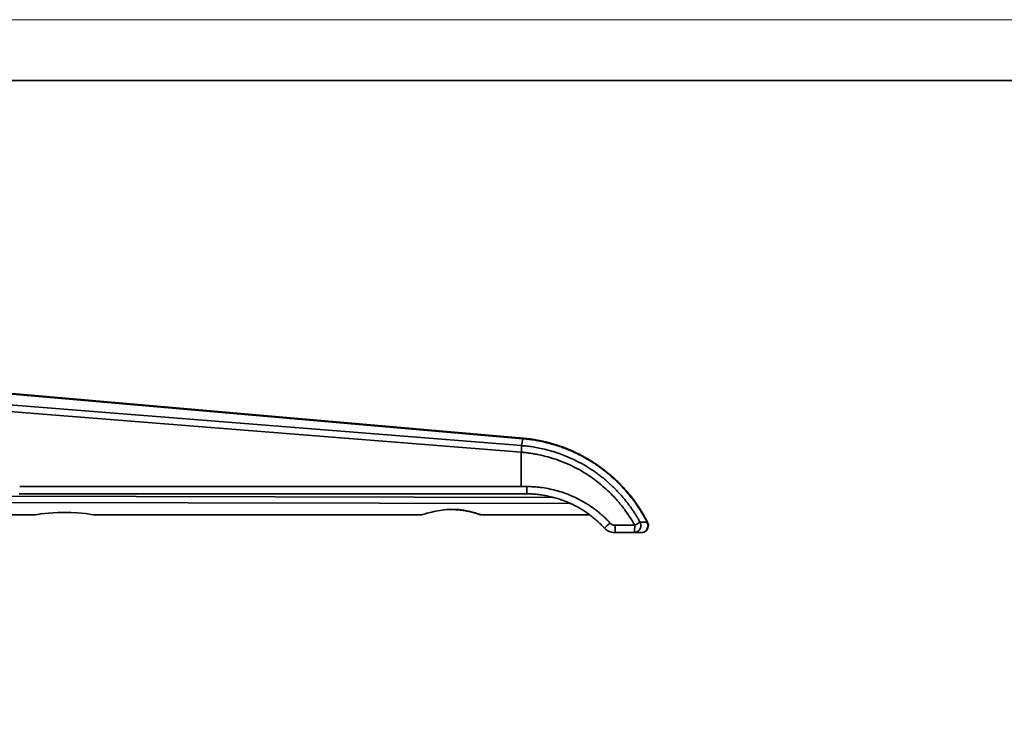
# Model space of a CAD drawing. Header units: millimetres. Extents: x 2485 to 2999, y 1640 to 2004.
# Tile 31 of 32: x 2740 to 2880, y 1906 to 2004. Entities that reach past the tile are written whole.
import ezdxf

# ---------------------------------------------------------------- set-up
doc = ezdxf.new("R2010")
doc.units = ezdxf.units.MM
doc.layers.add('粗实线层', color=7, linetype='Continuous', lineweight=35)
doc.layers.add('细实线层', color=3, linetype='Continuous', lineweight=18)

msp = doc.modelspace()

# ---------------------------------------------------------------- linework, layer by layer
at = {"layer": '粗实线层'}
for p, q in [((2811.396, 1944.425), (2722.022, 1952.247)), ((2811.408, 1944.487), (2722.026, 1952.307)), ((2811.151, 1942.505), (2719.347, 1949.83)), ((2811.182, 1943.454), (2719.378, 1950.779)), ((2811.211, 1943.451), (2811.396, 1944.425)), ((2811.211, 1943.451), (2811.182, 1943.453)), ((2811.16, 1937.627), (2811.151, 1942.505)), ((2811.179, 1942.503), (2811.151, 1942.505)), ((2739.965, 1937.627), (2811.16, 1937.627)), ((2811.96, 1937.627), (2811.16, 1937.627)), ((2720.774, 1936.33), (2815.769, 1936.065)), ((2739.873, 1936.592), (2811.105, 1936.592)), ((2811.105, 1936.592), (2811.904, 1936.592)), ((2818.184, 1935.211), (2720.735, 1935.367)), ((2801.623, 1934.358), (2801.88, 1934.346)), ((2801.81, 1934.338), (2801.949, 1934.332)), ((2736.503, 1933.592), (2742.003, 1933.592)), ((2742.003, 1933.592), (2742.036, 1933.597)), ((2742.036, 1933.597), (2742.088, 1933.606)), ((2746.511, 1933.958), (2747.213, 1933.941)), ((2750.503, 1933.592), (2797.003, 1933.592)), ((2797.003, 1933.592), (2797.017, 1933.596)), ((2805.503, 1933.592), (2820.851, 1933.592)), ((2827.154, 1931.092), (2828.149, 1931.092))]:
    msp.add_line(p, q, dxfattribs=at)
msp.add_lwpolyline([(2515.413, 1995.295), (2990.026, 1995.295), (2990.026, 1646.849), (2515.413, 1646.849)], close=True, dxfattribs=at)
at = {"layer": '粗实线层', "flags": 128}
for points in [[(2750.503, 1933.592), (2750.503, 1933.592), (2750.478, 1933.596), (2750.099, 1933.662), (2749.296, 1933.78), (2748.141, 1933.897), (2746.769, 1933.961), (2745.356, 1933.944), (2744.05, 1933.858), (2742.977, 1933.737), (2742.263, 1933.634), (2742.003, 1933.592), (2742.003, 1933.592)], [(2827.289, 1931.092), (2827.221, 1931.096), (2827.167, 1931.107)]]:
    msp.add_lwpolyline(points, dxfattribs=at)
at = {"layer": '粗实线层'}
msp.add_arc((2817.281, 1939.091), 9.285, 307.63735, 314.33407, dxfattribs=at)
for points in [[(2811.396, 1944.425), (2811.402, 1944.466), (2811.406, 1944.487), (2811.408, 1944.487)], [(2822.951, 1931.739), (2823.328, 1931.329), (2823.869, 1931.092), (2824.424, 1931.092)], [(2827.268, 1932.127), (2826.346, 1932.127), (2825.428, 1932.127), (2824.511, 1932.127)], [(2829.099, 1932.545), (2829.171, 1932.405), (2829.208, 1932.249), (2829.208, 1932.092)], [(2824.424, 1931.092), (2825.335, 1931.092), (2826.246, 1931.092), (2827.154, 1931.092)], [(2827.154, 1931.092), (2827.155, 1931.092), (2827.156, 1931.092), (2827.158, 1931.092)], [(2828.149, 1931.092), (2828.189, 1931.092), (2828.208, 1931.092), (2828.208, 1931.092)]]:
    msp.add_open_spline(points, degree=3, dxfattribs=at)
for points, knots in [([(2811.396, 1944.425), (2811.542, 1944.411), (2811.83, 1944.384), (2812.257, 1944.333), (2812.675, 1944.276), (2813.083, 1944.212), (2813.482, 1944.141), (2813.872, 1944.065), (2814.252, 1943.984), (2814.623, 1943.898), (2814.984, 1943.808), (2815.336, 1943.714), (2815.678, 1943.616), (2816.01, 1943.515), (2816.333, 1943.412), (2816.647, 1943.306), (2816.951, 1943.198), (2817.246, 1943.089), (2817.532, 1942.978), (2817.809, 1942.867), (2818.076, 1942.755), (2818.335, 1942.643), (2818.584, 1942.531), (2818.825, 1942.42), (2819.057, 1942.309), (2819.28, 1942.199), (2819.494, 1942.091), (2819.7, 1941.984), (2819.898, 1941.878), (2820.087, 1941.775), (2820.269, 1941.674), (2820.442, 1941.575), (2820.607, 1941.479), (2820.764, 1941.386), (2820.913, 1941.295), (2821.055, 1941.208), (2821.189, 1941.124), (2821.315, 1941.044), (2821.434, 1940.967), (2821.546, 1940.894), (2821.65, 1940.825), (2822.029, 1940.571), (2822.666, 1940.117), (2823.531, 1939.433), (2824.343, 1938.721), (2825.103, 1937.988), (2825.811, 1937.236), (2826.467, 1936.47), (2827.074, 1935.694), (2827.632, 1934.91), (2828.143, 1934.123), (2828.61, 1933.336), (2828.89, 1932.803), (2829.028, 1932.54)], [0, 0, 0, 0, 0.0197417, 0.0391135, 0.0581147, 0.0767449, 0.0950035, 0.1128899, 0.1304037, 0.1475449, 0.1643138, 0.180711, 0.1967368, 0.2123917, 0.2276759, 0.2425898, 0.2571335, 0.271307, 0.2851101, 0.2985425, 0.311604, 0.3242944, 0.3366136, 0.3485614, 0.3601378, 0.3713427, 0.382176, 0.3926379, 0.4027286, 0.412448, 0.4217963, 0.4307735, 0.4393797, 0.4476148, 0.455479, 0.4629722, 0.4700945, 0.4768459, 0.4832263, 0.4892357, 0.4948742, 0.5001418, 0.5508702, 0.6005482, 0.6491662, 0.6967197, 0.743214, 0.7886555, 0.833046, 0.8763785, 0.9186462, 0.9598508, 1, 1, 1, 1]), ([(2829.099, 1932.545), (2829.03, 1932.679), (2828.892, 1932.947), (2828.674, 1933.343), (2828.448, 1933.737), (2828.213, 1934.127), (2827.968, 1934.514), (2827.715, 1934.897), (2827.454, 1935.275), (2827.183, 1935.649), (2826.904, 1936.019), (2826.616, 1936.384), (2826.319, 1936.744), (2826.014, 1937.098), (2825.701, 1937.447), (2825.379, 1937.79), (2825.049, 1938.127), (2824.711, 1938.459), (2824.364, 1938.783), (2824.009, 1939.102), (2823.647, 1939.413), (2823.276, 1939.718), (2822.898, 1940.015), (2822.513, 1940.305), (2822.12, 1940.587), (2821.719, 1940.861), (2821.312, 1941.127), (2820.897, 1941.385), (2820.475, 1941.634), (2820.047, 1941.874), (2819.613, 1942.106), (2819.171, 1942.328), (2818.724, 1942.541), (2818.27, 1942.745), (2817.811, 1942.939), (2817.346, 1943.122), (2816.876, 1943.296), (2816.4, 1943.46), (2815.92, 1943.612), (2815.435, 1943.754), (2814.945, 1943.886), (2814.451, 1944.006), (2813.952, 1944.115), (2813.45, 1944.213), (2812.944, 1944.3), (2812.435, 1944.375), (2811.923, 1944.438), (2811.58, 1944.471), (2811.408, 1944.487)], [0, 0, 0, 0, 0.0202477, 0.0405606, 0.0609396, 0.0813858, 0.1019005, 0.1224844, 0.1431373, 0.163858, 0.1846455, 0.2054986, 0.2264162, 0.2473978, 0.268444, 0.2895555, 0.3107332, 0.3319779, 0.3532904, 0.3746715, 0.3961208, 0.4176373, 0.4392201, 0.4608682, 0.4825808, 0.5043569, 0.526196, 0.5480991, 0.570067, 0.5921004, 0.6142004, 0.6363675, 0.6586024, 0.6809043, 0.7032722, 0.7257052, 0.7482022, 0.7707627, 0.7933869, 0.816076, 0.8388311, 0.8616534, 0.8845438, 0.9075024, 0.9305283, 0.9536205, 0.976778, 1, 1, 1, 1]), ([(2811.179, 1942.503), (2811.192, 1942.731), (2811.201, 1942.955), (2811.202, 1943.298), (2811.196, 1943.416), (2811.182, 1943.454)], [0, 0, 0, 0, 0.5, 0.5, 1, 1, 1, 1]), ([(2828.021, 1932.564), (2827.944, 1932.701), (2827.789, 1932.979), (2827.543, 1933.392), (2827.284, 1933.806), (2827.011, 1934.222), (2826.723, 1934.637), (2826.421, 1935.052), (2826.103, 1935.466), (2825.771, 1935.878), (2825.422, 1936.288), (2825.058, 1936.695), (2824.677, 1937.099), (2824.281, 1937.498), (2823.867, 1937.891), (2823.438, 1938.279), (2822.991, 1938.661), (2822.527, 1939.034), (2822.047, 1939.4), (2821.522, 1939.775), (2820.838, 1940.233), (2819.866, 1940.824), (2818.489, 1941.544), (2817.05, 1942.15), (2815.723, 1942.597), (2814.686, 1942.885), (2813.715, 1943.105), (2812.814, 1943.266), (2811.988, 1943.381), (2811.461, 1943.428), (2811.211, 1943.451)], [0, 0, 0, 0, 0.0226346, 0.0456616, 0.0690813, 0.0928943, 0.1171004, 0.1416997, 0.166692, 0.192077, 0.2178548, 0.2440253, 0.2705888, 0.2975452, 0.3248948, 0.3526376, 0.3807738, 0.4093034, 0.4382259, 0.4675409, 0.5020878, 0.556572, 0.6309896, 0.7253429, 0.780748, 0.8323078, 0.8800206, 0.9238779, 0.9638722, 1, 1, 1, 1]), ([(2811.179, 1942.503), (2811.299, 1942.492), (2811.561, 1942.47), (2811.988, 1942.423), (2812.481, 1942.358), (2813.04, 1942.268), (2813.876, 1942.109), (2814.889, 1941.863), (2816.051, 1941.505), (2817.185, 1941.084), (2818.408, 1940.544), (2819.537, 1939.947), (2820.953, 1939.081), (2822.554, 1937.901), (2823.974, 1936.556), (2825.083, 1935.32), (2825.871, 1934.326), (2826.579, 1933.289), (2827.014, 1932.577), (2827.209, 1932.231), (2827.268, 1932.127)], [0, 0, 0, 0, 0.0181034, 0.0396385, 0.0646072, 0.0930098, 0.1248442, 0.1927975, 0.2497975, 0.3078815, 0.374816, 0.4509592, 0.4998331, 0.6246383, 0.7494697, 0.7932629, 0.8745148, 0.9402013, 0.9820321, 1, 1, 1, 1]), ([(2811.904, 1936.592), (2811.912, 1936.592), (2811.919, 1936.619), (2811.933, 1936.724), (2811.939, 1936.801), (2811.95, 1936.993), (2811.954, 1937.109), (2811.959, 1937.358), (2811.961, 1937.493), (2811.96, 1937.627)], [0, 0, 0, 0, 0.25, 0.25, 0.5, 0.5, 0.75, 0.75, 1, 1, 1, 1]), ([(2823.77, 1932.45), (2823.68, 1932.546), (2823.501, 1932.737), (2823.223, 1933.015), (2822.94, 1933.287), (2822.65, 1933.551), (2822.354, 1933.807), (2822.052, 1934.056), (2821.745, 1934.297), (2821.432, 1934.53), (2821.114, 1934.756), (2820.79, 1934.973), (2820.462, 1935.183), (2820.129, 1935.384), (2819.791, 1935.578), (2819.449, 1935.763), (2819.103, 1935.94), (2818.752, 1936.108), (2818.173, 1936.37), (2817.028, 1936.825), (2815.597, 1937.232), (2814.2, 1937.478), (2813.27, 1937.579), (2812.546, 1937.621), (2812.132, 1937.625), (2811.961, 1937.627)], [0, 0, 0, 0, 0.0296669, 0.0592871, 0.0888651, 0.118405, 0.1479106, 0.1773854, 0.2068328, 0.2362559, 0.2656574, 0.29504, 0.3244063, 0.3537584, 0.3830987, 0.4124291, 0.4417518, 0.4710685, 0.5003813, 0.5855021, 0.7496407, 0.8358542, 0.9063665, 0.9611109, 1, 1, 1, 1]), ([(2811.904, 1936.592), (2812.033, 1936.591), (2812.291, 1936.589), (2812.677, 1936.573), (2813.061, 1936.548), (2813.445, 1936.513), (2813.827, 1936.468), (2814.207, 1936.413), (2814.586, 1936.348), (2814.962, 1936.274), (2815.336, 1936.19), (2815.708, 1936.097), (2816.077, 1935.995), (2816.443, 1935.883), (2816.807, 1935.762), (2817.167, 1935.632), (2817.523, 1935.493), (2817.876, 1935.345), (2818.332, 1935.14), (2818.884, 1934.867), (2819.526, 1934.51), (2820.15, 1934.123), (2820.754, 1933.705), (2821.339, 1933.258), (2821.901, 1932.781), (2822.443, 1932.277), (2822.782, 1931.918), (2822.951, 1931.739)], [0, 0, 0, 0, 0.0311673, 0.062285, 0.0933583, 0.1243919, 0.1553902, 0.1863574, 0.2172971, 0.2482128, 0.2791079, 0.3099852, 0.3408477, 0.371698, 0.4025385, 0.4333717, 0.4641999, 0.4950253, 0.5258501, 0.5848987, 0.6439694, 0.7030797, 0.7622487, 0.821498, 0.8808529, 0.9403423, 1, 1, 1, 1]), ([(2801.811, 1934.36), (2801.402, 1934.365), (2800.538, 1934.377), (2799.263, 1934.197), (2798.134, 1933.944), (2797.319, 1933.7), (2797.023, 1933.599), (2797.006, 1933.593), (2797.003, 1933.592)], [0, 0, 0, 0, 0.1648942, 0.348033, 0.5402277, 0.7434799, 0.9467148, 1, 1, 1, 1]), ([(2805.503, 1933.592), (2805.503, 1933.592), (2805.518, 1933.586), (2805.452, 1933.611), (2805.244, 1933.693), (2804.497, 1933.95), (2803.396, 1934.209), (2802.414, 1934.37), (2801.867, 1934.361), (2801.811, 1934.36)], [0, 0, 0, 0, 0.0000135, 0.0588998, 0.2815587, 0.505592, 0.7393142, 0.9731165, 1, 1, 1, 1]), ([(2801.949, 1934.332), (2802.068, 1934.325), (2802.419, 1934.304), (2802.981, 1934.237), (2803.6, 1934.127), (2804.156, 1933.997), (2804.625, 1933.864), (2804.989, 1933.746), (2805.228, 1933.661), (2805.316, 1933.628), (2805.325, 1933.624), (2805.339, 1933.619), (2805.347, 1933.617), (2805.36, 1933.613), (2805.411, 1933.598), (2805.461, 1933.596), (2805.503, 1933.595)], [0, 0, 0, 0, 0.0606952, 0.1792083, 0.3003336, 0.4238466, 0.5512526, 0.6795973, 0.8078605, 0.9338128, 0.9659016, 0.9703422, 0.9728942, 0.975304, 0.9794917, 1, 1, 1, 1]), ([(2742.092, 1933.6), (2742.092, 1933.6), (2742.091, 1933.6), (2742.09, 1933.599), (2742.088, 1933.599), (2742.087, 1933.599), (2742.087, 1933.599), (2742.088, 1933.599)], [0, 0, 0, 0, 0.0133075, 0.1014279, 0.2699454, 0.7336692, 1, 1, 1, 1]), ([(2805.313, 1933.629), (2805.317, 1933.628), (2805.322, 1933.626), (2805.32, 1933.627), (2805.319, 1933.627)], [0, 0, 0, 0, 0.74372986, 1, 1, 1, 1]), ([(2824.511, 1932.127), (2824.476, 1932.128), (2824.407, 1932.13), (2824.318, 1932.144), (2824.243, 1932.162), (2824.19, 1932.175), (2824.145, 1932.194), (2824.056, 1932.233), (2823.92, 1932.305), (2823.82, 1932.402), (2823.77, 1932.45)], [0, 0, 0, 0, 0.1256886, 0.2508345, 0.3260727, 0.4013275, 0.4483506, 0.5015081, 0.7515285, 1, 1, 1, 1]), ([(2824.424, 1931.092), (2824.435, 1931.092), (2824.446, 1931.114), (2824.468, 1931.216), (2824.478, 1931.295), (2824.495, 1931.499), (2824.502, 1931.622), (2824.51, 1931.876), (2824.512, 1932.007), (2824.511, 1932.127)], [0, 0, 0, 0, 0.25, 0.25, 0.5, 0.5, 0.75, 0.75, 1, 1, 1, 1]), ([(2827.154, 1931.092), (2827.173, 1931.092), (2827.212, 1931.093), (2827.295, 1931.1), (2827.416, 1931.123), (2827.595, 1931.189), (2827.832, 1931.34), (2828.029, 1931.594), (2828.123, 1931.875), (2828.142, 1932.079), (2828.13, 1932.228), (2828.107, 1932.347), (2828.072, 1932.458), (2828.037, 1932.53), (2828.021, 1932.564)], [0, 0, 0, 0, 0.0280061, 0.058016, 0.1235036, 0.2095827, 0.3385591, 0.5338437, 0.6671297, 0.7676814, 0.8306452, 0.8836292, 0.9448104, 1, 1, 1, 1]), ([(2827.158, 1931.092), (2827.171, 1931.096), (2827.186, 1931.123), (2827.214, 1931.23), (2827.227, 1931.311), (2827.248, 1931.513), (2827.257, 1931.634), (2827.267, 1931.883), (2827.269, 1932.01), (2827.268, 1932.127)], [0, 0, 0, 0, 0.25, 0.25, 0.5, 0.5, 0.75, 0.75, 1, 1, 1, 1]), ([(2827.268, 1932.127), (2827.354, 1932.174), (2827.443, 1932.224), (2827.614, 1932.32), (2827.696, 1932.367), (2827.836, 1932.448), (2827.894, 1932.483), (2827.98, 1932.535), (2828.008, 1932.554), (2828.021, 1932.564)], [0, 0, 0, 0, 0.25, 0.25, 0.5, 0.5, 0.75, 0.75, 1, 1, 1, 1]), ([(2829.029, 1932.54), (2828.957, 1932.543), (2828.787, 1932.55), (2828.522, 1932.552), (2828.258, 1932.555), (2828.09, 1932.561), (2828.021, 1932.564)], [0, 0, 0, 0, 0.2100714, 0.5033933, 0.7953039, 1, 1, 1, 1]), ([(2828.149, 1931.092), (2828.316, 1931.092), (2828.483, 1931.136), (2828.774, 1931.301), (2828.899, 1931.422), (2829.074, 1931.711), (2829.125, 1931.878), (2829.139, 1932.217), (2829.103, 1932.389), (2829.029, 1932.54)], [0, 0, 0, 0, 0.25, 0.25, 0.5, 0.5, 0.75, 0.75, 1, 1, 1, 1]), ([(2829.208, 1932.092), (2829.208, 1931.83), (2829.1, 1931.57), (2828.73, 1931.199), (2828.47, 1931.092), (2828.208, 1931.092)], [0, 0, 0, 0, 0.5, 0.5, 1, 1, 1, 1]), ([(2829.099, 1932.545), (2829.099, 1932.545), (2829.097, 1932.545), (2829.083, 1932.544), (2829.061, 1932.543), (2829.039, 1932.541), (2829.028, 1932.54)], [0, 0, 0, 0, 0.2496681, 0.4995443, 0.7496483, 1, 1, 1, 1]), ([(2827.341, 1931.092), (2827.34, 1931.092), (2827.339, 1931.092), (2827.329, 1931.092), (2827.313, 1931.092), (2827.297, 1931.092), (2827.289, 1931.092)], [0, 0, 0, 0, 0.2499988, 0.4996548, 0.7494838, 1, 1, 1, 1])]:
    msp.add_open_spline(points, degree=3, knots=knots, dxfattribs=at)
at = {"layer": '细实线层'}
msp.add_lwpolyline([(2484.556, 2003.951), (2998.681, 2003.951), (2998.681, 1640.427), (2484.556, 1640.427)], close=True, dxfattribs=at)

doc.saveas('drawing.dxf')
